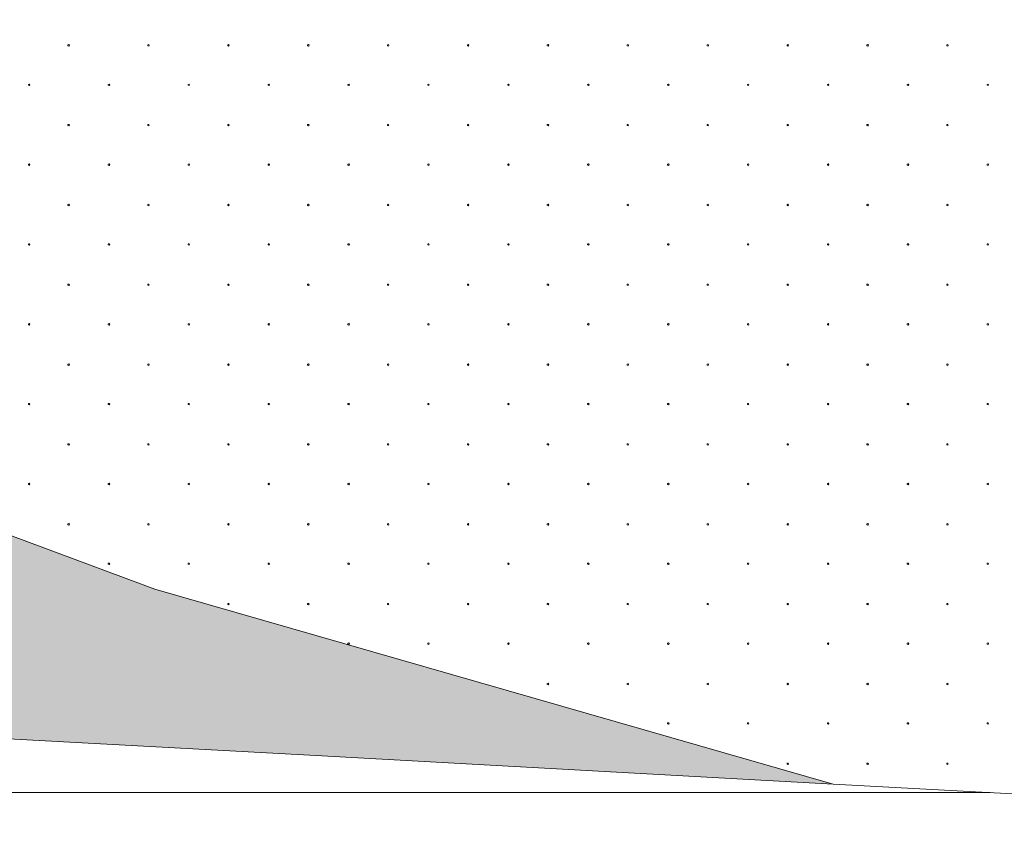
# Model space of a CAD drawing. Header units: millimetres. Extents: x 615418 to 955542, y 450519 to 646666.
# Tile 31 of 84: x 731433 to 740022, y 599831 to 606966. Entities that reach past the tile are written whole.
import ezdxf

# ---------------------------------------------------------------- set-up
doc = ezdxf.new("R2010")
doc.units = ezdxf.units.MM
doc.layers.add('Bound', color=7, linetype='Continuous')
doc.layers.add('Fill', color=7, linetype='Continuous')

msp = doc.modelspace()

# ---------------------------------------------------------------- hatches: boundary and pattern name
at = {"layer": 'Fill', "lineweight": 13}
h = msp.add_hatch(dxfattribs=at)
h.set_pattern_fill('GR30', color=256, scale=1500, pattern_type=2)
h.set_pattern_definition([(197.866148, (766950.019, 605597.732), (-1469.25, -489.3829239), [8.8168, -15942.6809]), (197.866148, (767197.519, 605845.232), (-1469.25, -489.3829239), [8.8168, -15942.6809]), (270, (767189.1, 605842.5), (489.75, 3e-14), [8.8168, -480.566]), (270, (766941.6, 605595), (489.75, 3e-14), [8.8168, -480.566]), (342.133852, (766941.694, 605586.242), (13713.0000001, -4404.4463148), [8.817, -15942.6807]), (342.133852, (767189.194, 605833.742), (13713.0000001, -4404.4463148), [8.817, -15942.6807]), (53.95219, (766949.944, 605583.392), (2448.75, 3425.680467), [8.817, -6649.238]), (53.95219, (767197.444, 605830.892), (2448.75, 3425.680467), [8.817, -6649.238]), (126.04781, (767202.694, 605838.092), (-1469.25, 1957.531695), [8.8168, -6649.2382]), (126.04781, (766955.194, 605590.592), (-1469.25, 1957.531695), [8.8168, -6649.2382])])
h.paths.add_polyline_path([(727995.8, 603714.5), (724561.7, 604680.4), (720457.6, 605664.7), (709949.4, 605632), (709010, 605615.8), (708070.6, 605615.8), (707131.2, 605615.8), (706191.9, 605615.8), (705252.5, 605615.8), (704313.1, 605615.8), (703373.7, 605615.8), (702434.4, 605615.8), (699454.4, 605615.8), (696674.4, 605615.8), (693894.5, 605615.8), (691114.5, 605615.8), (688535.1, 605615.9), (648050.1, 605925.1), (632118.4, 605925.1), (632118.4, 605231.5), (630618.4, 604231.5), (633617.3, 603231.8), (638506.2, 601983), (648050.1, 601895.8), (688535.1, 601615.9), (692099.6, 601615.8), (693894.5, 601615.8), (696674.4, 601615.8), (699454.4, 601615.8), (702434.4, 601615.8), (706946.3, 601589.7), (711458.2, 601512.5), (715970.1, 601387.6), (720482, 601220.5), (724993.9, 601018.3), (729505.8, 600790.1), (734017.7, 600545.8), (738529.6, 600295.9), (732612.7, 601996.1)])

# ---------------------------------------------------------------- linework, layer by layer
at = {"layer": 'Bound', "lineweight": 13}
for points in [[(738529.6, 600295.9), (732612.7, 601996.1), (727995.8, 603714.5), (724561.7, 604680.4), (720457.6, 605664.7), (716525, 606206.2), (716525, 606206.2), (715585.6, 606328.2), (714646.2, 606439.5), (713706.9, 606540.1), (712767.5, 606630.1), (711828.1, 606709.4), (710888.7, 606778), (709949.4, 606836), (709010, 606883.3), (708070.6, 606915.8), (707131.2, 606915.8), (706191.9, 606915.8), (705252.5, 606915.8), (704313.1, 606915.8), (703373.7, 606915.8), (702434.4, 606915.8), (688535.1, 606965.6)], [(692099.6, 601615.8), (693894.5, 601615.8), (696674.4, 601615.8), (699454.4, 601615.8), (702434.4, 601615.8), (706946.3, 601589.7), (711458.2, 601512.5), (715970.1, 601387.6), (720482, 601220.5), (724993.9, 601018.3), (729505.8, 600790.1), (734017.7, 600545.8), (738529.6, 600295.9), (742363.3, 600088.3), (742363.3, 600088.3), (744164.1, 600027.5), (745292.6, 599995.7), (746421, 599963.9), (747549.4, 599932), (748677.8, 599905.4), (749806.2, 599878.8), (750934.5, 599852.1), (751677.5, 599831.3)]]:
    msp.add_lwpolyline(points, dxfattribs=at)
at = {"layer": 'Fill', "linetype": 'Continuous', "lineweight": 13}
for p, q in [((731861.6, 606749), (731853.9, 606746.5)), ((731853.9, 606746.5), (731853.9, 606738.4)), ((731854, 606738.4), (731861.8, 606735.9)), ((731861.6, 606735.8), (731866.4, 606742.4)), ((731866.5, 606742.4), (731861.7, 606749)), ((732558.6, 606749), (732550.8, 606746.5)), ((732550.9, 606746.5), (732550.9, 606738.4)), ((732550.9, 606738.4), (732558.7, 606735.9)), ((732563.4, 606742.4), (732558.6, 606749)), ((732558.6, 606735.8), (732563.4, 606742.4)), ((733255.5, 606749), (733247.8, 606746.5)), ((733247.8, 606746.5), (733247.8, 606738.4)), ((733247.9, 606738.4), (733255.6, 606735.9)), ((733260.3, 606742.4), (733255.5, 606749)), ((733255.5, 606735.8), (733260.3, 606742.4)), ((733952.4, 606749), (733944.7, 606746.5)), ((733944.7, 606746.5), (733944.7, 606738.4)), ((733944.8, 606738.4), (733952.5, 606735.9)), ((733952.4, 606735.8), (733957.2, 606742.4)), ((733957.3, 606742.4), (733952.5, 606749)), ((734649.4, 606749), (734641.6, 606746.5)), ((734641.7, 606746.5), (734641.7, 606738.4)), ((734641.7, 606738.4), (734649.5, 606735.9)), ((734654.2, 606742.4), (734649.4, 606749)), ((734649.4, 606735.8), (734654.2, 606742.4)), ((735346.3, 606749), (735338.5, 606746.5)), ((735338.6, 606746.5), (735338.6, 606738.4)), ((735338.6, 606738.4), (735346.4, 606735.9)), ((735351.1, 606742.4), (735346.3, 606749)), ((735346.3, 606735.8), (735351.1, 606742.4)), ((736043.2, 606749), (736035.5, 606746.5)), ((736035.5, 606746.5), (736035.5, 606738.4)), ((736035.6, 606738.4), (736043.3, 606735.9)), ((736043.2, 606735.8), (736048, 606742.4)), ((736048.1, 606742.4), (736043.3, 606749)), ((736740.2, 606749), (736732.4, 606746.5)), ((736732.4, 606746.5), (736732.4, 606738.4)), ((736732.5, 606738.4), (736740.3, 606735.9)), ((736745, 606742.4), (736740.2, 606749)), ((736740.2, 606735.8), (736744.9, 606742.4)), ((737437.1, 606749), (737429.3, 606746.5)), ((737429.4, 606746.5), (737429.4, 606738.4)), ((737429.4, 606738.4), (737437.2, 606735.9)), ((737441.9, 606742.4), (737437.1, 606749)), ((737437.1, 606735.8), (737441.9, 606742.4)), ((738134, 606749), (738126.3, 606746.5)), ((738126.3, 606746.5), (738126.3, 606738.4)), ((738126.4, 606738.4), (738134.1, 606735.9)), ((738134, 606735.8), (738138.8, 606742.4)), ((738138.8, 606742.4), (738134.1, 606749)), ((738830.9, 606749), (738823.2, 606746.5)), ((738823.2, 606746.5), (738823.2, 606738.4)), ((738823.3, 606738.4), (738831, 606735.9)), ((738830.9, 606735.8), (738835.7, 606742.4)), ((738835.8, 606742.4), (738831, 606749)), ((739527.9, 606749), (739520.1, 606746.5)), ((739520.2, 606746.5), (739520.2, 606738.4)), ((739520.2, 606738.4), (739528, 606735.9)), ((739532.7, 606742.4), (739527.9, 606749)), ((739527.9, 606735.8), (739532.7, 606742.4)), ((731516.6, 606404), (731508.9, 606401.5)), ((731508.9, 606401.5), (731508.9, 606393.4)), ((731509, 606393.4), (731516.8, 606390.9)), ((731516.6, 606390.8), (731521.4, 606397.4)), ((731521.5, 606397.4), (731516.7, 606404)), ((732213.6, 606404), (732205.8, 606401.5)), ((732205.9, 606401.5), (732205.9, 606393.4)), ((732205.9, 606393.4), (732213.7, 606390.9)), ((732218.4, 606397.4), (732213.6, 606404)), ((732213.6, 606390.8), (732218.4, 606397.4)), ((732910.5, 606404), (732902.8, 606401.5)), ((732902.8, 606401.5), (732902.8, 606393.4)), ((732902.9, 606393.4), (732910.6, 606390.9)), ((732915.3, 606397.4), (732910.5, 606404)), ((732910.5, 606390.8), (732915.3, 606397.4)), ((733607.4, 606404), (733599.7, 606401.5)), ((733599.7, 606401.5), (733599.7, 606393.4)), ((733599.8, 606393.4), (733607.5, 606390.9)), ((733607.4, 606390.8), (733612.2, 606397.4)), ((733612.3, 606397.4), (733607.5, 606404)), ((734304.4, 606404), (734296.6, 606401.5)), ((734296.7, 606401.5), (734296.7, 606393.4)), ((734296.7, 606393.4), (734304.5, 606390.9)), ((734309.2, 606397.4), (734304.4, 606404)), ((734304.4, 606390.8), (734309.2, 606397.4)), ((735001.3, 606404), (734993.5, 606401.5)), ((734993.6, 606401.5), (734993.6, 606393.4)), ((734993.6, 606393.4), (735001.4, 606390.9)), ((735006.1, 606397.4), (735001.3, 606404)), ((735001.3, 606390.8), (735006.1, 606397.4)), ((735698.2, 606404), (735690.5, 606401.5)), ((735690.5, 606401.5), (735690.5, 606393.4)), ((735690.6, 606393.4), (735698.3, 606390.9)), ((735698.2, 606390.8), (735703, 606397.4)), ((735703.1, 606397.4), (735698.3, 606404)), ((736395.2, 606404), (736387.4, 606401.5)), ((736387.4, 606401.5), (736387.4, 606393.4)), ((736387.5, 606393.4), (736395.3, 606390.9)), ((736400, 606397.4), (736395.2, 606404)), ((736395.2, 606390.8), (736399.9, 606397.4)), ((737092.1, 606404), (737084.3, 606401.5)), ((737084.4, 606401.5), (737084.4, 606393.4)), ((737084.4, 606393.4), (737092.2, 606390.9)), ((737096.9, 606397.4), (737092.1, 606404)), ((737092.1, 606390.8), (737096.9, 606397.4)), ((737789, 606404), (737781.3, 606401.5)), ((737781.3, 606401.5), (737781.3, 606393.4)), ((737781.4, 606393.4), (737789.1, 606390.9)), ((737789, 606390.8), (737793.8, 606397.4)), ((737793.8, 606397.4), (737789.1, 606404)), ((738485.9, 606404), (738478.2, 606401.5)), ((738478.2, 606401.5), (738478.2, 606393.4)), ((738478.3, 606393.4), (738486, 606390.9)), ((738485.9, 606390.8), (738490.7, 606397.4)), ((738490.8, 606397.4), (738486, 606404)), ((739182.9, 606404), (739175.1, 606401.5)), ((739175.2, 606401.5), (739175.2, 606393.4)), ((739175.2, 606393.4), (739183, 606390.9)), ((739187.7, 606397.4), (739182.9, 606404)), ((739182.9, 606390.8), (739187.7, 606397.4)), ((739879.8, 606404), (739872, 606401.5)), ((739872.1, 606401.5), (739872.1, 606393.4)), ((739872.2, 606393.4), (739879.9, 606390.9)), ((739884.6, 606397.4), (739879.8, 606404)), ((739879.8, 606390.8), (739884.6, 606397.4)), ((731861.6, 606052.4), (731853.9, 606049.9)), ((731853.9, 606049.9), (731853.9, 606041.8)), ((731854, 606041.8), (731861.8, 606039.3)), ((731861.6, 606039.2), (731866.4, 606045.8)), ((731866.5, 606045.8), (731861.7, 606052.4)), ((732558.6, 606052.4), (732550.8, 606049.9)), ((732550.9, 606049.9), (732550.9, 606041.8)), ((732550.9, 606041.8), (732558.7, 606039.3)), ((732563.4, 606045.8), (732558.6, 606052.4)), ((732558.6, 606039.2), (732563.4, 606045.8)), ((733255.5, 606052.4), (733247.8, 606049.9)), ((733247.8, 606049.9), (733247.8, 606041.8)), ((733247.9, 606041.8), (733255.6, 606039.3)), ((733260.3, 606045.8), (733255.5, 606052.4)), ((733255.5, 606039.2), (733260.3, 606045.8)), ((733952.4, 606052.4), (733944.7, 606049.9)), ((733944.7, 606049.9), (733944.7, 606041.8)), ((733944.8, 606041.8), (733952.5, 606039.3)), ((733952.4, 606039.2), (733957.2, 606045.8)), ((733957.3, 606045.8), (733952.5, 606052.4)), ((734649.4, 606052.4), (734641.6, 606049.9)), ((734641.7, 606049.9), (734641.7, 606041.8)), ((734641.7, 606041.8), (734649.5, 606039.3)), ((734654.2, 606045.8), (734649.4, 606052.4)), ((734649.4, 606039.2), (734654.2, 606045.8)), ((735346.3, 606052.4), (735338.5, 606049.9)), ((735338.6, 606049.9), (735338.6, 606041.8)), ((735338.6, 606041.8), (735346.4, 606039.3)), ((735351.1, 606045.8), (735346.3, 606052.4)), ((735346.3, 606039.2), (735351.1, 606045.8)), ((736043.2, 606052.4), (736035.5, 606049.9)), ((736035.5, 606049.9), (736035.5, 606041.8)), ((736035.6, 606041.8), (736043.3, 606039.3)), ((736043.2, 606039.2), (736048, 606045.8)), ((736048.1, 606045.8), (736043.3, 606052.4)), ((736740.2, 606052.4), (736732.4, 606049.9)), ((736732.4, 606049.9), (736732.4, 606041.8)), ((736732.5, 606041.8), (736740.3, 606039.3)), ((736745, 606045.8), (736740.2, 606052.4)), ((736740.2, 606039.2), (736744.9, 606045.8)), ((737437.1, 606052.4), (737429.3, 606049.9)), ((737429.4, 606049.9), (737429.4, 606041.8)), ((737429.4, 606041.8), (737437.2, 606039.3)), ((737441.9, 606045.8), (737437.1, 606052.4)), ((737437.1, 606039.2), (737441.9, 606045.8)), ((738134, 606052.4), (738126.3, 606049.9)), ((738126.3, 606049.9), (738126.3, 606041.8)), ((738126.4, 606041.8), (738134.1, 606039.3)), ((738134, 606039.2), (738138.8, 606045.8)), ((738138.8, 606045.8), (738134.1, 606052.4)), ((738830.9, 606052.4), (738823.2, 606049.9)), ((738823.2, 606049.9), (738823.2, 606041.8)), ((738823.3, 606041.8), (738831, 606039.3)), ((738830.9, 606039.2), (738835.7, 606045.8)), ((738835.8, 606045.8), (738831, 606052.4)), ((739527.9, 606052.4), (739520.1, 606049.9)), ((739520.2, 606049.9), (739520.2, 606041.8)), ((739520.2, 606041.8), (739528, 606039.3)), ((739532.7, 606045.8), (739527.9, 606052.4)), ((739527.9, 606039.2), (739532.7, 606045.8)), ((731516.6, 605707.4), (731508.9, 605704.9)), ((731508.9, 605704.9), (731508.9, 605696.8)), ((731509, 605696.8), (731516.8, 605694.3)), ((731516.6, 605694.2), (731521.4, 605700.8)), ((731521.5, 605700.8), (731516.7, 605707.4)), ((732213.6, 605707.4), (732205.8, 605704.9)), ((732205.9, 605704.9), (732205.9, 605696.8)), ((732205.9, 605696.8), (732213.7, 605694.3)), ((732218.4, 605700.8), (732213.6, 605707.4)), ((732213.6, 605694.2), (732218.4, 605700.8)), ((732910.5, 605707.4), (732902.8, 605704.9)), ((732902.8, 605704.9), (732902.8, 605696.8)), ((732902.9, 605696.8), (732910.6, 605694.3)), ((732915.3, 605700.8), (732910.5, 605707.4)), ((732910.5, 605694.2), (732915.3, 605700.8)), ((733607.4, 605707.4), (733599.7, 605704.9)), ((733599.7, 605704.9), (733599.7, 605696.8)), ((733599.8, 605696.8), (733607.5, 605694.3)), ((733607.4, 605694.2), (733612.2, 605700.8)), ((733612.3, 605700.8), (733607.5, 605707.4)), ((734304.4, 605707.4), (734296.6, 605704.9)), ((734296.7, 605704.9), (734296.7, 605696.8)), ((734296.7, 605696.8), (734304.5, 605694.3)), ((734309.2, 605700.8), (734304.4, 605707.4)), ((734304.4, 605694.2), (734309.2, 605700.8)), ((735001.3, 605707.4), (734993.5, 605704.9)), ((734993.6, 605704.9), (734993.6, 605696.8)), ((734993.6, 605696.8), (735001.4, 605694.3)), ((735006.1, 605700.8), (735001.3, 605707.4)), ((735001.3, 605694.2), (735006.1, 605700.8)), ((735698.2, 605707.4), (735690.5, 605704.9)), ((735690.5, 605704.9), (735690.5, 605696.8)), ((735690.6, 605696.8), (735698.3, 605694.3)), ((735698.2, 605694.2), (735703, 605700.8)), ((735703.1, 605700.8), (735698.3, 605707.4)), ((736395.2, 605707.4), (736387.4, 605704.9)), ((736387.4, 605704.9), (736387.4, 605696.8)), ((736387.5, 605696.8), (736395.3, 605694.3)), ((736400, 605700.8), (736395.2, 605707.4)), ((736395.2, 605694.2), (736399.9, 605700.8)), ((737092.1, 605707.4), (737084.3, 605704.9)), ((737084.4, 605704.9), (737084.4, 605696.8)), ((737084.4, 605696.8), (737092.2, 605694.3)), ((737096.9, 605700.8), (737092.1, 605707.4)), ((737092.1, 605694.2), (737096.9, 605700.8)), ((737789, 605707.4), (737781.3, 605704.9)), ((737781.3, 605704.9), (737781.3, 605696.8)), ((737781.4, 605696.8), (737789.1, 605694.3)), ((737789, 605694.2), (737793.8, 605700.8)), ((737793.8, 605700.8), (737789.1, 605707.4)), ((738485.9, 605707.4), (738478.2, 605704.9)), ((738478.2, 605704.9), (738478.2, 605696.8)), ((738478.3, 605696.8), (738486, 605694.3)), ((738485.9, 605694.2), (738490.7, 605700.8)), ((738490.8, 605700.8), (738486, 605707.4)), ((739182.9, 605707.4), (739175.1, 605704.9)), ((739175.2, 605704.9), (739175.2, 605696.8)), ((739175.2, 605696.8), (739183, 605694.3)), ((739187.7, 605700.8), (739182.9, 605707.4)), ((739182.9, 605694.2), (739187.7, 605700.8)), ((739879.8, 605707.4), (739872, 605704.9)), ((739872.1, 605704.9), (739872.1, 605696.8)), ((739872.2, 605696.8), (739879.9, 605694.3)), ((739884.6, 605700.8), (739879.8, 605707.4)), ((739879.8, 605694.2), (739884.6, 605700.8)), ((731861.6, 605355.9), (731853.9, 605353.4)), ((731853.9, 605353.3), (731853.9, 605345.2)), ((731854, 605345.2), (731861.8, 605342.7)), ((731861.6, 605342.7), (731866.4, 605349.2)), ((731866.5, 605349.3), (731861.7, 605355.8)), ((732558.6, 605355.9), (732550.8, 605353.4)), ((732550.9, 605353.3), (732550.9, 605345.2)), ((732550.9, 605345.2), (732558.7, 605342.7)), ((732563.4, 605349.3), (732558.6, 605355.8)), ((732558.6, 605342.7), (732563.4, 605349.2)), ((733255.5, 605355.9), (733247.8, 605353.4)), ((733247.8, 605353.3), (733247.8, 605345.2)), ((733247.9, 605345.2), (733255.6, 605342.7)), ((733260.3, 605349.3), (733255.5, 605355.8)), ((733255.5, 605342.7), (733260.3, 605349.2)), ((733952.4, 605355.9), (733944.7, 605353.4)), ((733944.7, 605353.3), (733944.7, 605345.2)), ((733944.8, 605345.2), (733952.5, 605342.7)), ((733952.4, 605342.7), (733957.2, 605349.2)), ((733957.3, 605349.3), (733952.5, 605355.8)), ((734649.4, 605355.9), (734641.6, 605353.4)), ((734641.7, 605353.3), (734641.7, 605345.2)), ((734641.7, 605345.2), (734649.5, 605342.7)), ((734654.2, 605349.3), (734649.4, 605355.8)), ((734649.4, 605342.7), (734654.2, 605349.2)), ((735346.3, 605355.9), (735338.5, 605353.4)), ((735338.6, 605353.3), (735338.6, 605345.2)), ((735338.6, 605345.2), (735346.4, 605342.7)), ((735351.1, 605349.3), (735346.3, 605355.8)), ((735346.3, 605342.7), (735351.1, 605349.2)), ((736043.2, 605355.9), (736035.5, 605353.4)), ((736035.5, 605353.3), (736035.5, 605345.2)), ((736035.6, 605345.2), (736043.3, 605342.7)), ((736043.2, 605342.7), (736048, 605349.2)), ((736048.1, 605349.3), (736043.3, 605355.8)), ((736740.2, 605355.9), (736732.4, 605353.4)), ((736732.4, 605353.3), (736732.4, 605345.2)), ((736732.5, 605345.2), (736740.3, 605342.7)), ((736745, 605349.3), (736740.2, 605355.8)), ((736740.2, 605342.7), (736744.9, 605349.2)), ((737437.1, 605355.9), (737429.3, 605353.4)), ((737429.4, 605353.3), (737429.4, 605345.2)), ((737429.4, 605345.2), (737437.2, 605342.7)), ((737441.9, 605349.3), (737437.1, 605355.8)), ((737437.1, 605342.7), (737441.9, 605349.2)), ((738134, 605355.9), (738126.3, 605353.4)), ((738126.3, 605353.3), (738126.3, 605345.2)), ((738126.4, 605345.2), (738134.1, 605342.7)), ((738134, 605342.7), (738138.8, 605349.2)), ((738138.8, 605349.3), (738134.1, 605355.8)), ((738830.9, 605355.9), (738823.2, 605353.4)), ((738823.2, 605353.3), (738823.2, 605345.2)), ((738823.3, 605345.2), (738831, 605342.7)), ((738830.9, 605342.7), (738835.7, 605349.2)), ((738835.8, 605349.3), (738831, 605355.8)), ((739527.9, 605355.9), (739520.1, 605353.4)), ((739520.2, 605353.3), (739520.2, 605345.2)), ((739520.2, 605345.2), (739528, 605342.7)), ((739532.7, 605349.3), (739527.9, 605355.8)), ((739527.9, 605342.7), (739532.7, 605349.2)), ((731516.6, 605010.9), (731508.9, 605008.4)), ((731508.9, 605008.3), (731508.9, 605000.2)), ((731509, 605000.2), (731516.8, 604997.7)), ((731516.6, 604997.7), (731521.4, 605004.2)), ((731521.5, 605004.3), (731516.7, 605010.8)), ((732213.6, 605010.9), (732205.8, 605008.4)), ((732205.9, 605008.3), (732205.9, 605000.2)), ((732205.9, 605000.2), (732213.7, 604997.7)), ((732218.4, 605004.3), (732213.6, 605010.8)), ((732213.6, 604997.7), (732218.4, 605004.2)), ((732910.5, 605010.9), (732902.8, 605008.4)), ((732902.8, 605008.3), (732902.8, 605000.2)), ((732902.9, 605000.2), (732910.6, 604997.7)), ((732915.3, 605004.3), (732910.5, 605010.8)), ((732910.5, 604997.7), (732915.3, 605004.2)), ((733607.4, 605010.9), (733599.7, 605008.4)), ((733599.7, 605008.3), (733599.7, 605000.2)), ((733599.8, 605000.2), (733607.5, 604997.7)), ((733607.4, 604997.7), (733612.2, 605004.2)), ((733612.3, 605004.3), (733607.5, 605010.8)), ((734304.4, 605010.9), (734296.6, 605008.4)), ((734296.7, 605008.3), (734296.7, 605000.2)), ((734296.7, 605000.2), (734304.5, 604997.7)), ((734309.2, 605004.3), (734304.4, 605010.8)), ((734304.4, 604997.7), (734309.2, 605004.2)), ((735001.3, 605010.9), (734993.5, 605008.4)), ((734993.6, 605008.3), (734993.6, 605000.2)), ((734993.6, 605000.2), (735001.4, 604997.7)), ((735006.1, 605004.3), (735001.3, 605010.8)), ((735001.3, 604997.7), (735006.1, 605004.2)), ((735698.2, 605010.9), (735690.5, 605008.4)), ((735690.5, 605008.3), (735690.5, 605000.2)), ((735690.6, 605000.2), (735698.3, 604997.7)), ((735698.2, 604997.7), (735703, 605004.2)), ((735703.1, 605004.3), (735698.3, 605010.8)), ((736395.2, 605010.9), (736387.4, 605008.4)), ((736387.4, 605008.3), (736387.4, 605000.2)), ((736387.5, 605000.2), (736395.3, 604997.7)), ((736400, 605004.3), (736395.2, 605010.8)), ((736395.2, 604997.7), (736399.9, 605004.2)), ((737092.1, 605010.9), (737084.3, 605008.4)), ((737084.4, 605008.3), (737084.4, 605000.2)), ((737084.4, 605000.2), (737092.2, 604997.7)), ((737096.9, 605004.3), (737092.1, 605010.8)), ((737092.1, 604997.7), (737096.9, 605004.2)), ((737789, 605010.9), (737781.3, 605008.4)), ((737781.3, 605008.3), (737781.3, 605000.2)), ((737781.4, 605000.2), (737789.1, 604997.7)), ((737789, 604997.7), (737793.8, 605004.2)), ((737793.8, 605004.3), (737789.1, 605010.8)), ((738485.9, 605010.9), (738478.2, 605008.4)), ((738478.2, 605008.3), (738478.2, 605000.2)), ((738478.3, 605000.2), (738486, 604997.7)), ((738485.9, 604997.7), (738490.7, 605004.2)), ((738490.8, 605004.3), (738486, 605010.8)), ((739182.9, 605010.9), (739175.1, 605008.4)), ((739175.2, 605008.3), (739175.2, 605000.2)), ((739175.2, 605000.2), (739183, 604997.7)), ((739187.7, 605004.3), (739182.9, 605010.8)), ((739182.9, 604997.7), (739187.7, 605004.2)), ((739879.8, 605010.9), (739872, 605008.4)), ((739872.1, 605008.3), (739872.1, 605000.2)), ((739872.2, 605000.2), (739879.9, 604997.7)), ((739884.6, 605004.3), (739879.8, 605010.8)), ((739879.8, 604997.7), (739884.6, 605004.2)), ((731861.6, 604659.3), (731853.9, 604656.8)), ((731853.9, 604656.7), (731853.9, 604648.6)), ((731854, 604648.6), (731861.8, 604646.1)), ((731861.6, 604646.1), (731866.4, 604652.6)), ((731866.5, 604652.7), (731861.7, 604659.2)), ((732558.6, 604659.3), (732550.8, 604656.8)), ((732550.9, 604656.7), (732550.9, 604648.6)), ((732550.9, 604648.6), (732558.7, 604646.1)), ((732563.4, 604652.7), (732558.6, 604659.2)), ((732558.6, 604646.1), (732563.4, 604652.6)), ((733255.5, 604659.3), (733247.8, 604656.8)), ((733247.8, 604656.7), (733247.8, 604648.6)), ((733247.9, 604648.6), (733255.6, 604646.1)), ((733260.3, 604652.7), (733255.5, 604659.2)), ((733255.5, 604646.1), (733260.3, 604652.6)), ((733952.4, 604659.3), (733944.7, 604656.8)), ((733944.7, 604656.7), (733944.7, 604648.6)), ((733944.8, 604648.6), (733952.5, 604646.1)), ((733952.4, 604646.1), (733957.2, 604652.6)), ((733957.3, 604652.7), (733952.5, 604659.2)), ((734649.4, 604659.3), (734641.6, 604656.8)), ((734641.7, 604656.7), (734641.7, 604648.6)), ((734641.7, 604648.6), (734649.5, 604646.1)), ((734654.2, 604652.7), (734649.4, 604659.2)), ((734649.4, 604646.1), (734654.2, 604652.6)), ((735346.3, 604659.3), (735338.5, 604656.8)), ((735338.6, 604656.7), (735338.6, 604648.6)), ((735338.6, 604648.6), (735346.4, 604646.1)), ((735351.1, 604652.7), (735346.3, 604659.2)), ((735346.3, 604646.1), (735351.1, 604652.6)), ((736043.2, 604659.3), (736035.5, 604656.8)), ((736035.5, 604656.7), (736035.5, 604648.6)), ((736035.6, 604648.6), (736043.3, 604646.1)), ((736043.2, 604646.1), (736048, 604652.6)), ((736048.1, 604652.7), (736043.3, 604659.2)), ((736740.2, 604659.3), (736732.4, 604656.8)), ((736732.4, 604656.7), (736732.4, 604648.6)), ((736732.5, 604648.6), (736740.3, 604646.1)), ((736745, 604652.7), (736740.2, 604659.2)), ((736740.2, 604646.1), (736744.9, 604652.6)), ((737437.1, 604659.3), (737429.3, 604656.8)), ((737429.4, 604656.7), (737429.4, 604648.6)), ((737429.4, 604648.6), (737437.2, 604646.1)), ((737441.9, 604652.7), (737437.1, 604659.2)), ((737437.1, 604646.1), (737441.9, 604652.6)), ((738134, 604659.3), (738126.3, 604656.8)), ((738126.3, 604656.7), (738126.3, 604648.6)), ((738126.4, 604648.6), (738134.1, 604646.1)), ((738134, 604646.1), (738138.8, 604652.6)), ((738138.8, 604652.7), (738134.1, 604659.2)), ((738830.9, 604659.3), (738823.2, 604656.8)), ((738823.2, 604656.7), (738823.2, 604648.6)), ((738823.3, 604648.6), (738831, 604646.1)), ((738830.9, 604646.1), (738835.7, 604652.6)), ((738835.8, 604652.7), (738831, 604659.2)), ((739527.9, 604659.3), (739520.1, 604656.8)), ((739520.2, 604656.7), (739520.2, 604648.6)), ((739520.2, 604648.6), (739528, 604646.1)), ((739532.7, 604652.7), (739527.9, 604659.2)), ((739527.9, 604646.1), (739532.7, 604652.6)), ((731516.6, 604314.3), (731508.9, 604311.8)), ((731508.9, 604311.7), (731508.9, 604303.6)), ((731509, 604303.6), (731516.8, 604301.1)), ((731516.6, 604301.1), (731521.4, 604307.6)), ((731521.5, 604307.7), (731516.7, 604314.2)), ((732213.6, 604314.3), (732205.8, 604311.8)), ((732205.9, 604311.7), (732205.9, 604303.6)), ((732205.9, 604303.6), (732213.7, 604301.1)), ((732218.4, 604307.7), (732213.6, 604314.2)), ((732213.6, 604301.1), (732218.4, 604307.6)), ((732910.5, 604314.3), (732902.8, 604311.8)), ((732902.8, 604311.7), (732902.8, 604303.6)), ((732902.9, 604303.6), (732910.6, 604301.1)), ((732915.3, 604307.7), (732910.5, 604314.2)), ((732910.5, 604301.1), (732915.3, 604307.6)), ((733607.4, 604314.3), (733599.7, 604311.8)), ((733599.7, 604311.7), (733599.7, 604303.6)), ((733599.8, 604303.6), (733607.5, 604301.1)), ((733607.4, 604301.1), (733612.2, 604307.6)), ((733612.3, 604307.7), (733607.5, 604314.2)), ((734304.4, 604314.3), (734296.6, 604311.8)), ((734296.7, 604311.7), (734296.7, 604303.6)), ((734296.7, 604303.6), (734304.5, 604301.1)), ((734309.2, 604307.7), (734304.4, 604314.2)), ((734304.4, 604301.1), (734309.2, 604307.6)), ((735001.3, 604314.3), (734993.5, 604311.8)), ((734993.6, 604311.7), (734993.6, 604303.6)), ((734993.6, 604303.6), (735001.4, 604301.1)), ((735006.1, 604307.7), (735001.3, 604314.2)), ((735001.3, 604301.1), (735006.1, 604307.6)), ((735698.2, 604314.3), (735690.5, 604311.8)), ((735690.5, 604311.7), (735690.5, 604303.6)), ((735690.6, 604303.6), (735698.3, 604301.1)), ((735698.2, 604301.1), (735703, 604307.6)), ((735703.1, 604307.7), (735698.3, 604314.2)), ((736395.2, 604314.3), (736387.4, 604311.8)), ((736387.4, 604311.7), (736387.4, 604303.6)), ((736387.5, 604303.6), (736395.3, 604301.1)), ((736400, 604307.7), (736395.2, 604314.2)), ((736395.2, 604301.1), (736399.9, 604307.6)), ((737092.1, 604314.3), (737084.3, 604311.8)), ((737084.4, 604311.7), (737084.4, 604303.6)), ((737084.4, 604303.6), (737092.2, 604301.1)), ((737096.9, 604307.7), (737092.1, 604314.2)), ((737092.1, 604301.1), (737096.9, 604307.6)), ((737789, 604314.3), (737781.3, 604311.8)), ((737781.3, 604311.7), (737781.3, 604303.6)), ((737781.4, 604303.6), (737789.1, 604301.1)), ((737789, 604301.1), (737793.8, 604307.6)), ((737793.8, 604307.7), (737789.1, 604314.2)), ((738485.9, 604314.3), (738478.2, 604311.8)), ((738478.2, 604311.7), (738478.2, 604303.6)), ((738478.3, 604303.6), (738486, 604301.1)), ((738485.9, 604301.1), (738490.7, 604307.6)), ((738490.8, 604307.7), (738486, 604314.2)), ((739182.9, 604314.3), (739175.1, 604311.8)), ((739175.2, 604311.7), (739175.2, 604303.6)), ((739175.2, 604303.6), (739183, 604301.1)), ((739187.7, 604307.7), (739182.9, 604314.2)), ((739182.9, 604301.1), (739187.7, 604307.6)), ((739879.8, 604314.3), (739872, 604311.8)), ((739872.1, 604311.7), (739872.1, 604303.6)), ((739872.2, 604303.6), (739879.9, 604301.1)), ((739884.6, 604307.7), (739879.8, 604314.2)), ((739879.8, 604301.1), (739884.6, 604307.6)), ((731861.6, 603962.7), (731853.9, 603960.2)), ((731853.9, 603960.2), (731853.9, 603952)), ((731854, 603952), (731861.8, 603949.5)), ((731861.6, 603949.5), (731866.4, 603956.1)), ((731866.5, 603956.1), (731861.7, 603962.7)), ((732558.6, 603962.7), (732550.8, 603960.2)), ((732550.9, 603960.2), (732550.9, 603952)), ((732550.9, 603952), (732558.7, 603949.5)), ((732563.4, 603956.1), (732558.6, 603962.7)), ((732558.6, 603949.5), (732563.4, 603956.1)), ((733255.5, 603962.7), (733247.8, 603960.2)), ((733247.8, 603960.2), (733247.8, 603952)), ((733247.9, 603952), (733255.6, 603949.5)), ((733260.3, 603956.1), (733255.5, 603962.7)), ((733255.5, 603949.5), (733260.3, 603956.1)), ((733952.4, 603962.7), (733944.7, 603960.2)), ((733944.7, 603960.2), (733944.7, 603952)), ((733944.8, 603952), (733952.5, 603949.5)), ((733952.4, 603949.5), (733957.2, 603956.1)), ((733957.3, 603956.1), (733952.5, 603962.7)), ((734649.4, 603962.7), (734641.6, 603960.2)), ((734641.7, 603960.2), (734641.7, 603952)), ((734641.7, 603952), (734649.5, 603949.5)), ((734654.2, 603956.1), (734649.4, 603962.7)), ((734649.4, 603949.5), (734654.2, 603956.1)), ((735346.3, 603962.7), (735338.5, 603960.2)), ((735338.6, 603960.2), (735338.6, 603952)), ((735338.6, 603952), (735346.4, 603949.5)), ((735351.1, 603956.1), (735346.3, 603962.7)), ((735346.3, 603949.5), (735351.1, 603956.1)), ((736043.2, 603962.7), (736035.5, 603960.2)), ((736035.5, 603960.2), (736035.5, 603952)), ((736035.6, 603952), (736043.3, 603949.5)), ((736043.2, 603949.5), (736048, 603956.1)), ((736048.1, 603956.1), (736043.3, 603962.7)), ((736740.2, 603962.7), (736732.4, 603960.2)), ((736732.4, 603960.2), (736732.4, 603952)), ((736732.5, 603952), (736740.3, 603949.5)), ((736745, 603956.1), (736740.2, 603962.7)), ((736740.2, 603949.5), (736744.9, 603956.1)), ((737437.1, 603962.7), (737429.3, 603960.2)), ((737429.4, 603960.2), (737429.4, 603952)), ((737429.4, 603952), (737437.2, 603949.5)), ((737441.9, 603956.1), (737437.1, 603962.7)), ((737437.1, 603949.5), (737441.9, 603956.1)), ((738134, 603962.7), (738126.3, 603960.2)), ((738126.3, 603960.2), (738126.3, 603952)), ((738126.4, 603952), (738134.1, 603949.5)), ((738134, 603949.5), (738138.8, 603956.1)), ((738138.8, 603956.1), (738134.1, 603962.7)), ((738830.9, 603962.7), (738823.2, 603960.2)), ((738823.2, 603960.2), (738823.2, 603952)), ((738823.3, 603952), (738831, 603949.5)), ((738830.9, 603949.5), (738835.7, 603956.1)), ((738835.8, 603956.1), (738831, 603962.7)), ((739527.9, 603962.7), (739520.1, 603960.2)), ((739520.2, 603960.2), (739520.2, 603952)), ((739520.2, 603952), (739528, 603949.5)), ((739532.7, 603956.1), (739527.9, 603962.7)), ((739527.9, 603949.5), (739532.7, 603956.1)), ((731516.6, 603617.7), (731508.9, 603615.2)), ((731508.9, 603615.2), (731508.9, 603607)), ((731509, 603607), (731516.8, 603604.5)), ((731516.6, 603604.5), (731521.4, 603611.1)), ((731521.5, 603611.1), (731516.7, 603617.7)), ((732213.6, 603617.7), (732205.8, 603615.2)), ((732205.9, 603615.2), (732205.9, 603607)), ((732205.9, 603607), (732213.7, 603604.5)), ((732218.4, 603611.1), (732213.6, 603617.7)), ((732213.6, 603604.5), (732218.4, 603611.1)), ((732910.5, 603617.7), (732902.8, 603615.2)), ((732902.8, 603615.2), (732902.8, 603607)), ((732902.9, 603607), (732910.6, 603604.5)), ((732915.3, 603611.1), (732910.5, 603617.7)), ((732910.5, 603604.5), (732915.3, 603611.1)), ((733607.4, 603617.7), (733599.7, 603615.2)), ((733599.7, 603615.2), (733599.7, 603607)), ((733599.8, 603607), (733607.5, 603604.5)), ((733607.4, 603604.5), (733612.2, 603611.1)), ((733612.3, 603611.1), (733607.5, 603617.7)), ((734304.4, 603617.7), (734296.6, 603615.2)), ((734296.7, 603615.2), (734296.7, 603607)), ((734296.7, 603607), (734304.5, 603604.5)), ((734309.2, 603611.1), (734304.4, 603617.7)), ((734304.4, 603604.5), (734309.2, 603611.1)), ((735001.3, 603617.7), (734993.5, 603615.2)), ((734993.6, 603615.2), (734993.6, 603607)), ((734993.6, 603607), (735001.4, 603604.5)), ((735006.1, 603611.1), (735001.3, 603617.7)), ((735001.3, 603604.5), (735006.1, 603611.1)), ((735698.2, 603617.7), (735690.5, 603615.2)), ((735690.5, 603615.2), (735690.5, 603607)), ((735690.6, 603607), (735698.3, 603604.5)), ((735698.2, 603604.5), (735703, 603611.1)), ((735703.1, 603611.1), (735698.3, 603617.7)), ((736395.2, 603617.7), (736387.4, 603615.2)), ((736387.4, 603615.2), (736387.4, 603607)), ((736387.5, 603607), (736395.3, 603604.5)), ((736400, 603611.1), (736395.2, 603617.7)), ((736395.2, 603604.5), (736399.9, 603611.1)), ((737092.1, 603617.7), (737084.3, 603615.2)), ((737084.4, 603615.2), (737084.4, 603607)), ((737084.4, 603607), (737092.2, 603604.5)), ((737096.9, 603611.1), (737092.1, 603617.7)), ((737092.1, 603604.5), (737096.9, 603611.1)), ((737789, 603617.7), (737781.3, 603615.2)), ((737781.3, 603615.2), (737781.3, 603607)), ((737781.4, 603607), (737789.1, 603604.5)), ((737789, 603604.5), (737793.8, 603611.1)), ((737793.8, 603611.1), (737789.1, 603617.7)), ((738485.9, 603617.7), (738478.2, 603615.2)), ((738478.2, 603615.2), (738478.2, 603607)), ((738478.3, 603607), (738486, 603604.5)), ((738485.9, 603604.5), (738490.7, 603611.1)), ((738490.8, 603611.1), (738486, 603617.7)), ((739182.9, 603617.7), (739175.1, 603615.2)), ((739175.2, 603615.2), (739175.2, 603607)), ((739175.2, 603607), (739183, 603604.5)), ((739187.7, 603611.1), (739182.9, 603617.7)), ((739182.9, 603604.5), (739187.7, 603611.1)), ((739879.8, 603617.7), (739872, 603615.2)), ((739872.1, 603615.2), (739872.1, 603607)), ((739872.2, 603607), (739879.9, 603604.5)), ((739884.6, 603611.1), (739879.8, 603617.7)), ((739879.8, 603604.5), (739884.6, 603611.1)), ((731861.6, 603266.1), (731853.9, 603263.6)), ((731853.9, 603263.6), (731853.9, 603255.4)), ((731866.5, 603259.5), (731861.7, 603266.1)), ((732558.6, 603266.1), (732550.8, 603263.6)), ((732550.9, 603263.6), (732550.9, 603255.4)), ((732563.4, 603259.5), (732558.6, 603266.1)), ((733255.5, 603266.1), (733247.8, 603263.6)), ((733247.8, 603263.6), (733247.8, 603255.4)), ((733260.3, 603259.5), (733255.5, 603266.1)), ((733952.4, 603266.1), (733944.7, 603263.6)), ((733944.7, 603263.6), (733944.7, 603255.4)), ((733957.3, 603259.5), (733952.5, 603266.1)), ((734649.4, 603266.1), (734641.6, 603263.6)), ((734641.7, 603263.6), (734641.7, 603255.4)), ((734654.2, 603259.5), (734649.4, 603266.1)), ((735346.3, 603266.1), (735338.5, 603263.6)), ((735338.6, 603263.6), (735338.6, 603255.4)), ((735351.1, 603259.5), (735346.3, 603266.1)), ((736043.2, 603266.1), (736035.5, 603263.6)), ((736035.5, 603263.6), (736035.5, 603255.4)), ((736048.1, 603259.5), (736043.3, 603266.1)), ((736740.2, 603266.1), (736732.4, 603263.6)), ((736732.4, 603263.6), (736732.4, 603255.4)), ((736745, 603259.5), (736740.2, 603266.1)), ((737437.1, 603266.1), (737429.3, 603263.6)), ((737429.4, 603263.6), (737429.4, 603255.4)), ((737441.9, 603259.5), (737437.1, 603266.1)), ((738134, 603266.1), (738126.3, 603263.6)), ((738126.3, 603263.6), (738126.3, 603255.4)), ((738138.8, 603259.5), (738134.1, 603266.1)), ((738830.9, 603266.1), (738823.2, 603263.6)), ((738823.2, 603263.6), (738823.2, 603255.4)), ((738835.8, 603259.5), (738831, 603266.1)), ((739527.9, 603266.1), (739520.1, 603263.6)), ((739520.2, 603263.6), (739520.2, 603255.4)), ((739532.7, 603259.5), (739527.9, 603266.1)), ((731854, 603255.4), (731861.8, 603252.9)), ((731861.6, 603252.9), (731866.4, 603259.5)), ((732550.9, 603255.4), (732558.7, 603252.9)), ((732558.6, 603252.9), (732563.4, 603259.5)), ((733247.9, 603255.4), (733255.6, 603252.9)), ((733255.5, 603252.9), (733260.3, 603259.5)), ((733944.8, 603255.4), (733952.5, 603252.9)), ((733952.4, 603252.9), (733957.2, 603259.5)), ((734641.7, 603255.4), (734649.5, 603252.9)), ((734649.4, 603252.9), (734654.2, 603259.5)), ((735338.6, 603255.4), (735346.4, 603252.9)), ((735346.3, 603252.9), (735351.1, 603259.5)), ((736035.6, 603255.4), (736043.3, 603252.9)), ((736043.2, 603252.9), (736048, 603259.5)), ((736732.5, 603255.4), (736740.3, 603252.9)), ((736740.2, 603252.9), (736744.9, 603259.5)), ((737429.4, 603255.4), (737437.2, 603252.9)), ((737437.1, 603252.9), (737441.9, 603259.5)), ((738126.4, 603255.4), (738134.1, 603252.9)), ((738134, 603252.9), (738138.8, 603259.5)), ((738823.3, 603255.4), (738831, 603252.9)), ((738830.9, 603252.9), (738835.7, 603259.5)), ((739520.2, 603255.4), (739528, 603252.9)), ((739527.9, 603252.9), (739532.7, 603259.5)), ((731516.6, 602921.1), (731508.9, 602918.6)), ((731521.5, 602914.5), (731516.7, 602921.1)), ((732213.6, 602921.1), (732205.8, 602918.6)), ((732218.4, 602914.5), (732213.6, 602921.1)), ((732910.5, 602921.1), (732902.8, 602918.6)), ((732915.3, 602914.5), (732910.5, 602921.1)), ((733607.4, 602921.1), (733599.7, 602918.6)), ((733612.3, 602914.5), (733607.5, 602921.1)), ((734304.4, 602921.1), (734296.6, 602918.6)), ((734309.2, 602914.5), (734304.4, 602921.1)), ((735001.3, 602921.1), (734993.5, 602918.6)), ((735006.1, 602914.5), (735001.3, 602921.1)), ((735698.2, 602921.1), (735690.5, 602918.6)), ((735703.1, 602914.5), (735698.3, 602921.1)), ((736395.2, 602921.1), (736387.4, 602918.6)), ((736400, 602914.5), (736395.2, 602921.1)), ((737092.1, 602921.1), (737084.3, 602918.6)), ((737096.9, 602914.5), (737092.1, 602921.1)), ((737789, 602921.1), (737781.3, 602918.6)), ((737793.8, 602914.5), (737789.1, 602921.1)), ((738485.9, 602921.1), (738478.2, 602918.6)), ((738490.8, 602914.5), (738486, 602921.1)), ((739182.9, 602921.1), (739175.1, 602918.6)), ((739187.7, 602914.5), (739182.9, 602921.1)), ((739879.8, 602921.1), (739872, 602918.6)), ((739884.6, 602914.5), (739879.8, 602921.1)), ((731508.9, 602918.6), (731508.9, 602910.4)), ((731509, 602910.4), (731516.8, 602907.9)), ((731516.6, 602907.9), (731521.4, 602914.5)), ((732205.9, 602918.6), (732205.9, 602910.4)), ((732205.9, 602910.4), (732213.7, 602907.9)), ((732213.6, 602907.9), (732218.4, 602914.5)), ((732902.8, 602918.6), (732902.8, 602910.4)), ((732902.9, 602910.4), (732910.6, 602907.9)), ((732910.5, 602907.9), (732915.3, 602914.5)), ((733599.7, 602918.6), (733599.7, 602910.4)), ((733599.8, 602910.4), (733607.5, 602907.9)), ((733607.4, 602907.9), (733612.2, 602914.5)), ((734296.7, 602918.6), (734296.7, 602910.4)), ((734296.7, 602910.4), (734304.5, 602907.9)), ((734304.4, 602907.9), (734309.2, 602914.5)), ((734993.6, 602918.6), (734993.6, 602910.4)), ((734993.6, 602910.4), (735001.4, 602907.9)), ((735001.3, 602907.9), (735006.1, 602914.5)), ((735690.5, 602918.6), (735690.5, 602910.4)), ((735690.6, 602910.4), (735698.3, 602907.9)), ((735698.2, 602907.9), (735703, 602914.5)), ((736387.4, 602918.6), (736387.4, 602910.4)), ((736387.5, 602910.4), (736395.3, 602907.9)), ((736395.2, 602907.9), (736399.9, 602914.5)), ((737084.4, 602918.6), (737084.4, 602910.4)), ((737084.4, 602910.4), (737092.2, 602907.9)), ((737092.1, 602907.9), (737096.9, 602914.5)), ((737781.3, 602918.6), (737781.3, 602910.4)), ((737781.4, 602910.4), (737789.1, 602907.9)), ((737789, 602907.9), (737793.8, 602914.5)), ((738478.2, 602918.6), (738478.2, 602910.4)), ((738478.3, 602910.4), (738486, 602907.9)), ((738485.9, 602907.9), (738490.7, 602914.5)), ((739175.2, 602918.6), (739175.2, 602910.4)), ((739175.2, 602910.4), (739183, 602907.9)), ((739182.9, 602907.9), (739187.7, 602914.5)), ((739872.1, 602918.6), (739872.1, 602910.4)), ((739872.2, 602910.4), (739879.9, 602907.9)), ((739879.8, 602907.9), (739884.6, 602914.5)), ((731861.6, 602569.5), (731853.9, 602567)), ((731853.9, 602567), (731853.9, 602558.8)), ((731854, 602558.8), (731861.8, 602556.3)), ((731861.6, 602556.3), (731866.4, 602562.9)), ((731866.5, 602562.9), (731861.7, 602569.5)), ((732558.6, 602569.5), (732550.8, 602567)), ((732550.9, 602567), (732550.9, 602558.8)), ((732550.9, 602558.8), (732558.7, 602556.3)), ((732563.4, 602562.9), (732558.6, 602569.5)), ((732558.6, 602556.3), (732563.4, 602562.9)), ((733255.5, 602569.5), (733247.8, 602567)), ((733247.8, 602567), (733247.8, 602558.8)), ((733247.9, 602558.8), (733255.6, 602556.3)), ((733260.3, 602562.9), (733255.5, 602569.5)), ((733255.5, 602556.3), (733260.3, 602562.9)), ((733952.4, 602569.5), (733944.7, 602567)), ((733944.7, 602567), (733944.7, 602558.8)), ((733944.8, 602558.8), (733952.5, 602556.3)), ((733952.4, 602556.3), (733957.2, 602562.9)), ((733957.3, 602562.9), (733952.5, 602569.5)), ((734649.4, 602569.5), (734641.6, 602567)), ((734641.7, 602567), (734641.7, 602558.8)), ((734641.7, 602558.8), (734649.5, 602556.3)), ((734654.2, 602562.9), (734649.4, 602569.5)), ((734649.4, 602556.3), (734654.2, 602562.9)), ((735346.3, 602569.5), (735338.5, 602567)), ((735338.6, 602567), (735338.6, 602558.8)), ((735338.6, 602558.8), (735346.4, 602556.3)), ((735351.1, 602562.9), (735346.3, 602569.5)), ((735346.3, 602556.3), (735351.1, 602562.9)), ((736043.2, 602569.5), (736035.5, 602567)), ((736035.5, 602567), (736035.5, 602558.8)), ((736035.6, 602558.8), (736043.3, 602556.3)), ((736043.2, 602556.3), (736048, 602562.9)), ((736048.1, 602562.9), (736043.3, 602569.5)), ((736740.2, 602569.5), (736732.4, 602567)), ((736732.4, 602567), (736732.4, 602558.8)), ((736732.5, 602558.8), (736740.3, 602556.3)), ((736745, 602562.9), (736740.2, 602569.5)), ((736740.2, 602556.3), (736744.9, 602562.9)), ((737437.1, 602569.5), (737429.3, 602567)), ((737429.4, 602567), (737429.4, 602558.8)), ((737429.4, 602558.8), (737437.2, 602556.3)), ((737441.9, 602562.9), (737437.1, 602569.5)), ((737437.1, 602556.3), (737441.9, 602562.9)), ((738134, 602569.5), (738126.3, 602567)), ((738126.3, 602567), (738126.3, 602558.8)), ((738126.4, 602558.8), (738134.1, 602556.3)), ((738134, 602556.3), (738138.8, 602562.9)), ((738138.8, 602562.9), (738134.1, 602569.5)), ((738830.9, 602569.5), (738823.2, 602567)), ((738823.2, 602567), (738823.2, 602558.8)), ((738823.3, 602558.8), (738831, 602556.3)), ((738830.9, 602556.3), (738835.7, 602562.9)), ((738835.8, 602562.9), (738831, 602569.5)), ((739527.9, 602569.5), (739520.1, 602567)), ((739520.2, 602567), (739520.2, 602558.8)), ((739520.2, 602558.8), (739528, 602556.3)), ((739532.7, 602562.9), (739527.9, 602569.5)), ((739527.9, 602556.3), (739532.7, 602562.9)), ((732213.6, 602224.5), (732205.8, 602222)), ((732205.9, 602222), (732205.9, 602213.8)), ((732205.9, 602213.8), (732213.7, 602211.3)), ((732218.4, 602217.9), (732213.6, 602224.5)), ((732213.6, 602211.3), (732218.4, 602217.9)), ((732910.5, 602224.5), (732902.8, 602222)), ((732902.8, 602222), (732902.8, 602213.8)), ((732902.9, 602213.8), (732910.6, 602211.3)), ((732915.3, 602217.9), (732910.5, 602224.5)), ((732910.5, 602211.3), (732915.3, 602217.9)), ((733607.4, 602224.5), (733599.7, 602222)), ((733599.7, 602222), (733599.7, 602213.8)), ((733599.8, 602213.8), (733607.5, 602211.3)), ((733607.4, 602211.3), (733612.2, 602217.9)), ((733612.3, 602217.9), (733607.5, 602224.5)), ((734304.4, 602224.5), (734296.6, 602222)), ((734296.7, 602222), (734296.7, 602213.8)), ((734296.7, 602213.8), (734304.5, 602211.3)), ((734309.2, 602217.9), (734304.4, 602224.5)), ((734304.4, 602211.3), (734309.2, 602217.9)), ((735001.3, 602224.5), (734993.5, 602222)), ((734993.6, 602222), (734993.6, 602213.8)), ((734993.6, 602213.8), (735001.4, 602211.3)), ((735006.1, 602217.9), (735001.3, 602224.5)), ((735001.3, 602211.3), (735006.1, 602217.9)), ((735698.2, 602224.5), (735690.5, 602222)), ((735690.5, 602222), (735690.5, 602213.8)), ((735690.6, 602213.8), (735698.3, 602211.3)), ((735698.2, 602211.3), (735703, 602217.9)), ((735703.1, 602217.9), (735698.3, 602224.5)), ((736395.2, 602224.5), (736387.4, 602222)), ((736387.4, 602222), (736387.4, 602213.8)), ((736387.5, 602213.8), (736395.3, 602211.3)), ((736400, 602217.9), (736395.2, 602224.5)), ((736395.2, 602211.3), (736399.9, 602217.9)), ((737092.1, 602224.5), (737084.3, 602222)), ((737084.4, 602222), (737084.4, 602213.8)), ((737084.4, 602213.8), (737092.2, 602211.3)), ((737096.9, 602217.9), (737092.1, 602224.5)), ((737092.1, 602211.3), (737096.9, 602217.9)), ((737789, 602224.5), (737781.3, 602222)), ((737781.3, 602222), (737781.3, 602213.8)), ((737781.4, 602213.8), (737789.1, 602211.3)), ((737789, 602211.3), (737793.8, 602217.9)), ((737793.8, 602217.9), (737789.1, 602224.5)), ((738485.9, 602224.5), (738478.2, 602222)), ((738478.2, 602222), (738478.2, 602213.8)), ((738478.3, 602213.8), (738486, 602211.3)), ((738485.9, 602211.3), (738490.7, 602217.9)), ((738490.8, 602217.9), (738486, 602224.5)), ((739182.9, 602224.5), (739175.1, 602222)), ((739175.2, 602222), (739175.2, 602213.8)), ((739175.2, 602213.8), (739183, 602211.3)), ((739187.7, 602217.9), (739182.9, 602224.5)), ((739182.9, 602211.3), (739187.7, 602217.9)), ((739879.8, 602224.5), (739872, 602222)), ((739872.1, 602222), (739872.1, 602213.8)), ((739872.2, 602213.8), (739879.9, 602211.3)), ((739884.6, 602217.9), (739879.8, 602224.5)), ((739879.8, 602211.3), (739884.6, 602217.9)), ((733255.5, 601872.9), (733247.8, 601870.4)), ((733247.8, 601870.4), (733247.8, 601862.2)), ((733247.9, 601862.3), (733255.6, 601859.8)), ((733260.3, 601866.3), (733255.5, 601872.9)), ((733255.5, 601859.7), (733260.3, 601866.3)), ((733952.4, 601872.9), (733944.7, 601870.4)), ((733944.7, 601870.4), (733944.7, 601862.2)), ((733944.8, 601862.3), (733952.5, 601859.8)), ((733952.4, 601859.7), (733957.2, 601866.3)), ((733957.3, 601866.3), (733952.5, 601872.9)), ((734649.4, 601872.9), (734641.6, 601870.4)), ((734641.7, 601870.4), (734641.7, 601862.2)), ((734641.7, 601862.3), (734649.5, 601859.8)), ((734654.2, 601866.3), (734649.4, 601872.9)), ((734649.4, 601859.7), (734654.2, 601866.3)), ((735346.3, 601872.9), (735338.5, 601870.4)), ((735338.6, 601870.4), (735338.6, 601862.2)), ((735338.6, 601862.3), (735346.4, 601859.8)), ((735351.1, 601866.3), (735346.3, 601872.9)), ((735346.3, 601859.7), (735351.1, 601866.3)), ((736043.2, 601872.9), (736035.5, 601870.4)), ((736035.5, 601870.4), (736035.5, 601862.2)), ((736035.6, 601862.3), (736043.3, 601859.8)), ((736043.2, 601859.7), (736048, 601866.3)), ((736048.1, 601866.3), (736043.3, 601872.9)), ((736740.2, 601872.9), (736732.4, 601870.4)), ((736732.4, 601870.4), (736732.4, 601862.2)), ((736732.5, 601862.3), (736740.3, 601859.8)), ((736745, 601866.3), (736740.2, 601872.9)), ((736740.2, 601859.7), (736744.9, 601866.3)), ((737437.1, 601872.9), (737429.3, 601870.4)), ((737429.4, 601870.4), (737429.4, 601862.2)), ((737429.4, 601862.3), (737437.2, 601859.8)), ((737441.9, 601866.3), (737437.1, 601872.9)), ((737437.1, 601859.7), (737441.9, 601866.3)), ((738134, 601872.9), (738126.3, 601870.4)), ((738126.3, 601870.4), (738126.3, 601862.2)), ((738126.4, 601862.3), (738134.1, 601859.8)), ((738134, 601859.7), (738138.8, 601866.3)), ((738138.8, 601866.3), (738134.1, 601872.9)), ((738830.9, 601872.9), (738823.2, 601870.4)), ((738823.2, 601870.4), (738823.2, 601862.2)), ((738823.3, 601862.3), (738831, 601859.8)), ((738830.9, 601859.7), (738835.7, 601866.3)), ((738835.8, 601866.3), (738831, 601872.9)), ((739527.9, 601872.9), (739520.1, 601870.4)), ((739520.2, 601870.4), (739520.2, 601862.2)), ((739520.2, 601862.3), (739528, 601859.8)), ((739532.7, 601866.3), (739527.9, 601872.9)), ((739527.9, 601859.7), (739532.7, 601866.3)), ((734304.4, 601527.9), (734296.6, 601525.4)), ((734296.7, 601525.4), (734296.7, 601517.2)), ((734296.7, 601517.3), (734304.5, 601514.8)), ((734309.2, 601521.3), (734304.4, 601527.9)), ((734304.4, 601514.7), (734309.2, 601521.3)), ((735001.3, 601527.9), (734993.5, 601525.4)), ((734993.6, 601525.4), (734993.6, 601517.2)), ((734993.6, 601517.3), (735001.4, 601514.8)), ((735006.1, 601521.3), (735001.3, 601527.9)), ((735001.3, 601514.7), (735006.1, 601521.3)), ((735698.2, 601527.9), (735690.5, 601525.4)), ((735690.5, 601525.4), (735690.5, 601517.2)), ((735690.6, 601517.3), (735698.3, 601514.8)), ((735698.2, 601514.7), (735703, 601521.3)), ((735703.1, 601521.3), (735698.3, 601527.9)), ((736395.2, 601527.9), (736387.4, 601525.4)), ((736387.4, 601525.4), (736387.4, 601517.2)), ((736387.5, 601517.3), (736395.3, 601514.8)), ((736400, 601521.3), (736395.2, 601527.9)), ((736395.2, 601514.7), (736399.9, 601521.3)), ((737092.1, 601527.9), (737084.3, 601525.4)), ((737084.4, 601525.4), (737084.4, 601517.2)), ((737084.4, 601517.3), (737092.2, 601514.8)), ((737096.9, 601521.3), (737092.1, 601527.9)), ((737092.1, 601514.7), (737096.9, 601521.3)), ((737789, 601527.9), (737781.3, 601525.4)), ((737781.3, 601525.4), (737781.3, 601517.2)), ((737781.4, 601517.3), (737789.1, 601514.8)), ((737789, 601514.7), (737793.8, 601521.3)), ((737793.8, 601521.3), (737789.1, 601527.9)), ((738485.9, 601527.9), (738478.2, 601525.4)), ((738478.2, 601525.4), (738478.2, 601517.2)), ((738478.3, 601517.3), (738486, 601514.8)), ((738485.9, 601514.7), (738490.7, 601521.3)), ((738490.8, 601521.3), (738486, 601527.9)), ((739182.9, 601527.9), (739175.1, 601525.4)), ((739175.2, 601525.4), (739175.2, 601517.2)), ((739175.2, 601517.3), (739183, 601514.8)), ((739187.7, 601521.3), (739182.9, 601527.9)), ((739182.9, 601514.7), (739187.7, 601521.3)), ((739879.8, 601527.9), (739872, 601525.4)), ((739872.1, 601525.4), (739872.1, 601517.2)), ((739872.2, 601517.3), (739879.9, 601514.8)), ((739884.6, 601521.3), (739879.8, 601527.9)), ((739879.8, 601514.7), (739884.6, 601521.3)), ((736043.2, 601176.3), (736035.5, 601173.8)), ((736035.5, 601173.8), (736035.5, 601165.6)), ((736035.6, 601165.7), (736043.3, 601163.2)), ((736043.2, 601163.1), (736048, 601169.7)), ((736048.1, 601169.7), (736043.3, 601176.3)), ((736740.2, 601176.3), (736732.4, 601173.8)), ((736732.4, 601173.8), (736732.4, 601165.6)), ((736732.5, 601165.7), (736740.3, 601163.2)), ((736745, 601169.7), (736740.2, 601176.3)), ((736740.2, 601163.1), (736744.9, 601169.7)), ((737437.1, 601176.3), (737429.3, 601173.8)), ((737429.4, 601173.8), (737429.4, 601165.6)), ((737429.4, 601165.7), (737437.2, 601163.2)), ((737441.9, 601169.7), (737437.1, 601176.3)), ((737437.1, 601163.1), (737441.9, 601169.7)), ((738134, 601176.3), (738126.3, 601173.8)), ((738126.3, 601173.8), (738126.3, 601165.6)), ((738126.4, 601165.7), (738134.1, 601163.2)), ((738134, 601163.1), (738138.8, 601169.7)), ((738138.8, 601169.7), (738134.1, 601176.3)), ((738830.9, 601176.3), (738823.2, 601173.8)), ((738823.2, 601173.8), (738823.2, 601165.6)), ((738823.3, 601165.7), (738831, 601163.2)), ((738830.9, 601163.1), (738835.7, 601169.7)), ((738835.8, 601169.7), (738831, 601176.3)), ((739527.9, 601176.3), (739520.1, 601173.8)), ((739520.2, 601173.8), (739520.2, 601165.6)), ((739520.2, 601165.7), (739528, 601163.2)), ((739532.7, 601169.7), (739527.9, 601176.3)), ((739527.9, 601163.1), (739532.7, 601169.7)), ((737092.1, 600831.3), (737084.3, 600828.8)), ((737084.4, 600828.8), (737084.4, 600820.6)), ((737084.4, 600820.7), (737092.2, 600818.2)), ((737096.9, 600824.7), (737092.1, 600831.3)), ((737092.1, 600818.1), (737096.9, 600824.7)), ((737789, 600831.3), (737781.3, 600828.8)), ((737781.3, 600828.8), (737781.3, 600820.6)), ((737781.4, 600820.7), (737789.1, 600818.2)), ((737789, 600818.1), (737793.8, 600824.7)), ((737793.8, 600824.7), (737789.1, 600831.3)), ((738485.9, 600831.3), (738478.2, 600828.8)), ((738478.2, 600828.8), (738478.2, 600820.6)), ((738478.3, 600820.7), (738486, 600818.2)), ((738485.9, 600818.1), (738490.7, 600824.7)), ((738490.8, 600824.7), (738486, 600831.3)), ((739182.9, 600831.3), (739175.1, 600828.8)), ((739175.2, 600828.8), (739175.2, 600820.6)), ((739175.2, 600820.7), (739183, 600818.2)), ((739187.7, 600824.7), (739182.9, 600831.3)), ((739182.9, 600818.1), (739187.7, 600824.7)), ((739879.8, 600831.3), (739872, 600828.8)), ((739872.1, 600828.8), (739872.1, 600820.6)), ((739872.2, 600820.7), (739879.9, 600818.2)), ((739884.6, 600824.7), (739879.8, 600831.3)), ((739879.8, 600818.1), (739884.6, 600824.7)), ((738134, 600479.7), (738126.3, 600477.2)), ((738126.3, 600477.2), (738126.3, 600469.1)), ((738126.4, 600469.1), (738134.1, 600466.6)), ((738134, 600466.5), (738138.8, 600473.1)), ((738138.8, 600473.1), (738134.1, 600479.7)), ((738830.9, 600479.7), (738823.2, 600477.2)), ((738823.2, 600477.2), (738823.2, 600469.1)), ((738823.3, 600469.1), (738831, 600466.6)), ((738830.9, 600466.5), (738835.7, 600473.1)), ((738835.8, 600473.1), (738831, 600479.7)), ((739527.9, 600479.7), (739520.1, 600477.2)), ((739520.2, 600477.2), (739520.2, 600469.1)), ((739520.2, 600469.1), (739528, 600466.6)), ((739532.7, 600473.1), (739527.9, 600479.7)), ((739527.9, 600466.5), (739532.7, 600473.1)), ((730768.9, 600221.8), (734034.9, 600221.8)), ((734034.9, 600221.8), (737300.9, 600221.8)), ((737300.9, 600221.8), (739897.6, 600221.8))]:
    msp.add_line(p, q, dxfattribs=at)

doc.saveas('drawing.dxf')
